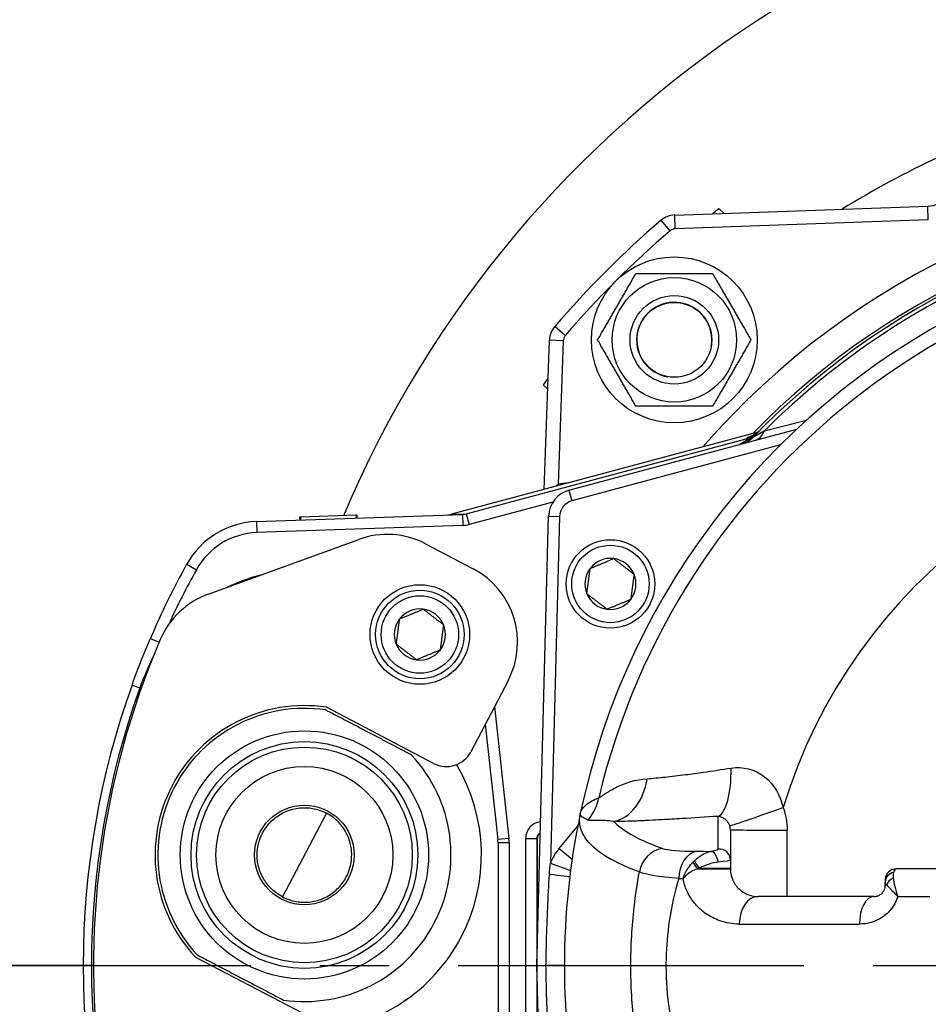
# Model space of a CAD drawing. Header units: millimetres. Extents: x 0 to 5940, y 0 to 4200.
# Tile 18 of 58: x 2065 to 2230, y 1067 to 1245. Entities that reach past the tile are written whole.
import ezdxf

# ---------------------------------------------------------------- set-up
doc = ezdxf.new("R2010")
doc.units = ezdxf.units.MM
doc.header["$LTSCALE"] = 50
doc.linetypes.add('MITTE', pattern=[2, 1.25, -0.25, 0.25, -0.25])
doc.linetypes.add('PHANTOM', pattern=[2.5, 1.25, -0.25, 0.25, -0.25, 0.25, -0.25])
doc.layers.get('DEFPOINTS').update_dxf_attribs({"linetype": 'CONTINUOUS'})
for name, color, linetype in [('01-LINIE-025', 1, 'CONTINUOUS'), ('02-LINIE-035', 2, 'CONTINUOUS'), ('05-ACHSE', 1, 'MITTE'), ('06-MASSE1', 1, 'CONTINUOUS')]:
    doc.layers.add(name, color=color, linetype=linetype)
doc.styles.add('ACA_NORM', font='ROMANS.SHX')
doc.dimstyles.new('1-10', dxfattribs={"dimscale": 10, "dimtxt": 2.5, "dimasz": 3.5, "dimexe": 1, "dimexo": 0, "dimgap": 1, "dimtad": 1, "dimdec": 0, "dimzin": 0, "dimtxsty": 'ACA_NORM', "dimcen": 0, "dimadec": 0, "dimazin": 0, "dimtfac": 2.4, "dimtdec": 0, "dimtmove": 0, "dimatfit": 3, "dimfxl": 1, "dimtolj": 1, "dimtzin": 0, "dimarcsym": 0})

# ---------------------------------------------------------------- blocks, each defined once
blk = doc.blocks.new('*D5')
at = {"layer": '06-MASSE1', "color": 0, "lineweight": -2}
for p, q in [((2296.83, 1276.66), (1806.33, 1276.66)), ((1816.33, 1241.66), (1816.33, 933.66)), ((2277.3, 898.66), (1806.33, 898.66))]:
    blk.add_line(p, q, dxfattribs=at)
at = {"layer": '06-MASSE1', "color": 0}
for points in [[(1810.5, 1241.66), (1822.16, 1241.66), (1816.33, 1276.66)], [(1810.5, 933.66), (1822.16, 933.66), (1816.33, 898.66)]]:
    blk.add_solid(points, dxfattribs=at)
at = {"layer": 'DEFPOINTS', "color": 0}
for p in [(2296.83, 1276.66), (1816.33, 898.66), (2277.3, 898.66)]:
    blk.add_point(p, dxfattribs=at)
at = {"layer": '06-MASSE1', "color": 0, "insert": (1793.83, 1087.66), "char_height": 25, "attachment_point": 5, "rotation": 90, "style": 'ACA_NORM'}
blk.add_mtext('\\A1;378', dxfattribs=at)
blk = doc.blocks.new('*D6')
at = {"layer": '06-MASSE1', "color": 0, "lineweight": -2}
for p, q in [((2296.83, 1276.66), (1906.79, 1276.66)), ((1916.79, 1241.66), (1916.79, 1108.66)), ((2078.83, 1073.66), (1906.79, 1073.66))]:
    blk.add_line(p, q, dxfattribs=at)
at = {"layer": '06-MASSE1', "color": 0}
for points in [[(1910.95, 1241.66), (1922.62, 1241.66), (1916.79, 1276.66)], [(1910.95, 1108.66), (1922.62, 1108.66), (1916.79, 1073.66)]]:
    blk.add_solid(points, dxfattribs=at)
at = {"layer": 'DEFPOINTS', "color": 0}
for p in [(2296.83, 1276.66), (1916.79, 1073.66), (2078.83, 1073.66)]:
    blk.add_point(p, dxfattribs=at)
at = {"layer": '06-MASSE1', "color": 0, "insert": (1894.29, 1175.16), "char_height": 25, "attachment_point": 5, "rotation": 90, "style": 'ACA_NORM'}
blk.add_mtext('\\A1;203', dxfattribs=at)

msp = doc.modelspace()

# ---------------------------------------------------------------- linework, layer by layer
at = {"layer": '01-LINIE-025', "linetype": 'PHANTOM'}
msp.add_circle((2357.84, 1073.66), 345, dxfattribs=at)
at = {"layer": '02-LINIE-035'}
for p, q in [((2183.77, 1209.37), (2229.53, 1210.97)), ((2229.62, 1208.47), (2229.53, 1210.97)), ((2183.86, 1206.88), (2183.77, 1209.37)), ((2192.63, 1209.68), (2191.81, 1210.5)), ((2182.93, 1206.52), (2181.3, 1208.41)), ((2229.62, 1208.47), (2183.86, 1206.88)), ((2163.97, 1187.56), (2162.08, 1189.19)), ((2160.17, 1159.75), (2161.12, 1186.72)), ((2163.61, 1186.63), (2161.12, 1186.72)), ((2163.61, 1186.63), (2162.71, 1160.68)), ((2159.99, 1178.68), (2160.81, 1177.86)), ((2198.77, 1170.09), (2143.4, 1155.25)), ((2198.77, 1170.09), (2143.41, 1155.25)), ((2164.66, 1159.62), (2205.84, 1170.66)), ((2198.38, 1169.65), (2198.38, 1169.65)), ((2198.83, 1170.11), (2198.83, 1170.11)), ((2198.83, 1170.1), (2198.83, 1170.1)), ((2146.08, 1155.35), (2196.68, 1168.91)), ((2196.68, 1168.91), (2196.75, 1168.67)), ((2202.88, 1167.79), (2165.18, 1157.69)), ((2164.52, 1160.91), (2164.54, 1160.92)), ((2164.52, 1160.91), (2164.52, 1160.91)), ((2162.71, 1160.68), (2162.76, 1160.44)), ((2164.66, 1159.62), (2165.18, 1157.69)), ((2161.74, 1157.47), (2146.59, 1153.41)), ((2108.15, 1153.94), (2145.39, 1155.24)), ((2108.15, 1153.94), (2108.22, 1151.94)), ((2116.13, 1154.72), (2115.96, 1154.72)), ((2115.96, 1154.72), (2115.98, 1154.22)), ((2126.16, 1155.07), (2116.13, 1154.72)), ((2116.13, 1154.72), (2116.15, 1154.22)), ((2126.29, 1155.08), (2126.16, 1155.07)), ((2126.16, 1155.07), (2126.18, 1154.57)), ((2126.29, 1155.08), (2126.31, 1154.58)), ((2143.4, 1155.25), (2143.4, 1155.25)), ((2143.41, 1155.25), (2146.08, 1155.35)), ((2145.39, 1155.24), (2145.46, 1153.24)), ((2146.08, 1155.35), (2146.59, 1153.41)), ((2158.83, 1073.66), (2160.96, 1154.92)), ((2160.96, 1154.92), (2162.96, 1154.87)), ((2162.96, 1154.87), (2161.32, 1092.18)), ((2145.46, 1153.24), (2108.22, 1151.94)), ((2099.44, 1140.81), (2126.66, 1150.72)), ((2138.74, 1149.91), (2147.32, 1145.42)), ((2095.55, 1146.21), (2097.3, 1145.24)), ((2088.98, 1132.79), (2090.57, 1132.12)), ((2153.65, 1125.17), (2146.93, 1112.33)), ((2085.67, 1124.38), (2087.08, 1123.87)), ((2087.08, 1123.87), (2087.33, 1123.78)), ((2140.18, 1110.22), (2120.8, 1120.36)), ((2151.2, 1120.48), (2153.79, 1096.64)), ((2149.53, 1117.3), (2151.8, 1096.43)), ((2120.8, 1101.23), (2112.87, 1086.08)), ((2162.87, 1094.85), (2166.08, 1098.68)), ((2166.08, 1098.68), (2166.19, 1098.59)), ((2153.79, 1096.64), (2151.8, 1096.43)), ((2156.83, 1050.66), (2156.83, 1096.66)), ((2156.83, 1096.66), (2158.83, 1096.66)), ((2158.91, 1096.58), (2158.83, 1096.66)), ((2158.83, 1096.66), (2158.83, 1050.66)), ((2193.83, 1098.22), (2193.83, 1092.73)), ((2151.83, 1095.89), (2151.83, 1051.43)), ((2151.83, 1095.89), (2153.83, 1095.89)), ((2153.83, 1095.89), (2153.83, 1051.43)), ((2158.91, 1096.58), (2158.91, 1076.66)), ((2162.87, 1094.85), (2165.23, 1092.87)), ((2161.32, 1092.18), (2164.95, 1090.84)), ((2188.18, 1091.3), (2193.83, 1091.3)), ((2193.83, 1092.73), (2193.83, 1091.3)), ((2193.83, 1091.3), (2193.83, 1091.16)), ((2187.86, 1091.16), (2193.83, 1091.16)), ((2234.53, 1091.16), (2223.83, 1091.16)), ((2221.83, 1089.16), (2221.83, 1088.77)), ((2221.83, 1088.16), (2221.83, 1088.77)), ((2222.1, 1088.16), (2221.83, 1088.16)), ((2219.83, 1086.16), (2198.83, 1086.16)), ((2224.11, 1086.16), (2229.89, 1086.16)), ((2188.93, 1083.4), (2188.93, 1083.4)), ((2190.26, 1082.51), (2190.26, 1082.51)), ((2191.52, 1081.91), (2191.52, 1081.91)), ((2195.45, 1081.16), (2217.18, 1081.16)), ((2097.14, 1075.18), (2116.52, 1065.04)), ((2160.96, 992.39), (2158.83, 1073.66)), ((2158.83, 1073.66), (2160.5, 1073.66)), ((2158.91, 1070.66), (2158.91, 1050.74))]:
    msp.add_line(p, q, dxfattribs=at)
for centre, radius in [((2183.7, 1186.79), 15), ((2183.7, 1186.79), 11.25), ((2183.7, 1186.79), 8), ((2183.7, 1186.79), 8), ((2183.7, 1186.79), 6.77), ((2172.15, 1142.66), 8), ((2172.15, 1142.66), 7), ((2137.7, 1133.52), 9), ((2137.7, 1133.52), 8), ((2137.7, 1133.52), 7), ((2116.83, 1093.66), 22.44), ((2116.83, 1093.66), 20.5), ((2116.83, 1093.66), 19.5), ((2116.83, 1093.66), 16), ((2116.83, 1093.66), 9)]:
    msp.add_circle(centre, radius, dxfattribs=at)
for centre, radius, start, end in [((2307.18, 1077.81), 198.88, 20.9631, 157.1657), ((2296.83, 1073.66), 143, 40.9811, 139.0189), ((2296.83, 1073.66), 138, 44.1915, 135.8085), ((2296.83, 1073.66), 137.5, 44.0768, 135.9232), ((2229.35, 1215.97), 5, 272, 295.3683), ((2183.91, 1205.38), 4, 92, 130.6068), ((2296.83, 1073.66), 172.5, 127.5053, 127.9856), ((2296.83, 1073.66), 136.85, 44.9689, 135.0311), ((2296.83, 1073.66), 177.5, 130.6068, 139.3932), ((2296.83, 1073.66), 175, 130.6068, 139.3932), ((2183.91, 1205.38), 1.5, 92, 130.6068), ((2296.83, 1073.66), 130.37, 13.4591, 166.5409), ((2296.83, 1073.66), 133, 115.2045, 168.0776), ((2183.7, 1186.79), 6.79, 350, 260), ((2165.11, 1186.58), 4, 139.3932, 178), ((2165.11, 1186.58), 1.5, 139.3932, 178), ((2296.83, 1073.66), 172.5, 142.0144, 142.4947), ((2296.83, 1073.66), 97.73, 17.0054, 162.9946), ((2194.46, 1172.78), 5, 285, 315.9232), ((2298.13, 1068.83), 142.5, 135.246, 135.3887), ((2164.87, 1150.92), 10, 92, 102.4775), ((2165.96, 1154.79), 5, 105, 178.5), ((2165.96, 1154.79), 3, 105, 178.5), ((2108.67, 1138.95), 15, 92, 151.0746), ((2108.67, 1138.95), 13, 92, 151.0746), ((2131.79, 1136.62), 15, 62.3657, 110), ((2172.15, 1142.66), 4.62, 82.6173, 142.6173), ((2172.15, 1142.66), 4.62, 22.6173, 82.6173), ((2226.83, 1073.66), 150, 151.0746, 156.7807), ((2226.83, 1073.66), 148, 151.0746, 155.3627), ((2140.36, 1132.13), 15, 332.3657, 62.3657), ((2172.15, 1142.66), 4.62, 142.6173, 202.6173), ((2116.72, 1113.22), 32, 104.2901, 115.7099), ((2172.15, 1142.66), 4.62, 322.6173, 22.6173), ((2104.57, 1126.72), 15, 110, 156.8569), ((2172.15, 1142.66), 4.62, 202.6173, 262.6173), ((2172.15, 1142.66), 4.62, 262.6173, 322.6173), ((2137.7, 1133.52), 4.62, 82.4483, 142.4483), ((2137.7, 1133.52), 4.62, 22.4483, 82.4483), ((2137.7, 1133.52), 4.62, 142.4483, 202.4483), ((2137.7, 1133.52), 4.62, 322.4483, 22.4483), ((2228.7, 1073.66), 150, 156.8569, 188.2712), ((2137.7, 1133.52), 4.62, 202.4483, 262.4483), ((2137.7, 1133.52), 4.62, 262.4483, 322.4483), ((2226.83, 1073.66), 150, 160.2372, 199.7628), ((2226.83, 1073.66), 148.5, 160.2372, 199.7628), ((2116.83, 1093.66), 27, 81.5538, 223.1775), ((2116.83, 1093.66), 26.5, 81.7357, 222.9956), ((2116.83, 1093.66), 26.5, 261.7357, 42.9956), ((2142.5, 1114.65), 5, 242.3657, 332.3657), ((2116.83, 1093.66), 32, 274.0161, 30.7153), ((2296.68, 1073.7), 119.84, 163.5139176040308, 163.5139478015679), ((2296.72, 1073.69), 117.89, 163.1017969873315, 163.1018459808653), ((2296.83, 1073.66), 133, 168.0776, 191.9224), ((2165.31, 1099.32), 1, 320, 348.9578), ((2296.86, 1073.65), 121.03, 167.4813687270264, 167.4814050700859), ((2146.83, 1095.89), 7, 0, 6.2142), ((2296.83, 1073.66), 124.09, 168.7629, 168.7633), ((2146.83, 1095.89), 5, 0, 6.2142), ((2169.76, 1089.07), 9, 140, 159.7831), ((2296.83, 1073.66), 120, 172.0027, 172.0031), ((2296.83, 1073.66), 118, 172.0812, 172.0825), ((2223.83, 1089.16), 2, 90, 180)]:
    msp.add_arc(centre, radius, start, end, dxfattribs=at)
for centre, major_axis, ratio, start_param, end_param in [((2195.95, 1172.79), (-3.83, -2.26), 0.876884, 1.264014, 1.8641), ((2195.64, 1173.99), (3.55, -3.52), 0.998651, 5.754706, 6.283185), ((2196.93, 1173.45), (1.29, -4.83), 0.661971, 0, 0.717845), ((2196.29, 1170.36), (1.44, -1.39), 0.685613, 5.561339, 6.020176), ((2142.63, 1158.15), (0.1, -3), 0.993293, 0, 0.228372), ((2145.28, 1158.24), (-3.05, -0.11), 0.984518, 1.570796, 1.799169), ((2145.28, 1158.24), (-5.03, -0.18), 0.993293, 1.570796, 1.799169), ((2190.61, 1110.53), (0.65, -9.98), 0.329595, 0.110942, 1.43247), ((2171.48, 1109.55), (0.12, -10), 0.748421, 0.158266, 1.350108), ((2160.45, 1106.3), (-3.69, 9.3), 0.979433, 3.654175, 4.109728), ((2203.12, 1102.32), (-9.42, -3.37), 0.015644, 0.035637, 1.591788), ((2159.83, 1096.66), (-2.12, 2.12), 0.999315, 5.604255, 7.068241), ((2166.3, 1099.13), (3.93, -0.77), 0.00001, 4.802556, 4.802676), ((2159.83, 1096.66), (-0.71, 0.71), 0.996585, 5.878388, 7.068241), ((2159.91, 1096.58), (-0.708, 0.708), 0.999315, 5.970044, 7.068241), ((2166.08, 1098.68), (3.06, -2.57), 0.00001, 5.006486, 5.006766), ((2203.83, 1098.22), (-10, 0), 0.006687, 0, 1.596108), ((1840.65, 1073.66), (0, -3635.31), 0.099977, 1.574235, 1.577535), ((2182.21, 1089.9), (1.69, 4.7), 0.974274, 0.4823, 1.77043), ((2188.25, 1089.38), (0.04, 5), 0.748861, 0.158387, 1.57641), ((2297.82, 1095.91), (147.76, 0.77), 0.01024, 3.871342, 3.897358), ((2190.5, 1092.33), (-0.35, 1.97), 0.552034, 4.623483, 6.157494), ((2191.83, 1092.73), (2, 0), 0.994463, 0, 1.673623), ((2189.54, 1089.75), (3.89, 4.25), 0.62067, 1.465079, 1.525895), ((2188.25, 1091.16), (-1.26, 1.56), 0.151736, 0.58377, 1.448885), ((2188.44, 1091.3), (-1.21, 1.59), 0.104378, 0.54896, 1.491613), ((2189.66, 1089.6), (-5.36, -2.14), 0.373031, 4.841227, 4.902101), ((2189.01, 1091.65), (2, 0), 0.004141, 1.568242, 1.568284), ((2160.83, 1090.15), (3.97, -0.48), 0.006873, 0, 1.498426), ((2223.83, 1088.77), (-2, 0), 0.898656, 4.95941, 6.283185), ((2296.82, 1091.41), (-149.99, -1.04), 0.012561, 0.724364, 0.732101), ((2223.99, 1088.16), (1.83, 0.8), 0.76049, 1.64075, 2.618451), ((2198.83, 1081.16), (0, 5), 0.675862, 0, 1.570796), ((2219.83, 1081.16), (0, 5), 0.531034, 0, 1.570796), ((2159.83, 1073.66), (4, 0), 0.00001, 6.275673, 7.686042), ((2159.83, 1073.66), (4, 0), 0.00001, 6.275298, 6.2753)]:
    msp.add_ellipse(centre, major_axis=major_axis, ratio=ratio, start_param=start_param, end_param=end_param, dxfattribs=at)
for points, knots in [([(2274.42, 1232.67), (2259.59, 1230.4), (2245.09, 1226.08), (2231.55, 1219.84), (2225.52, 1217.07), (2219.67, 1213.91), (2214.04, 1210.42)], [-9.4059, -9.4059, -9.4059, -9.4059, -4.876801, -4.876801, -4.876801, -2.859624, -2.859624, -2.859624, -2.859624]), ([(2196.75, 1168.67), (2197.14, 1168.86), (2197.51, 1169.08), (2197.87, 1169.33), (2198.06, 1169.46), (2198.25, 1169.6), (2198.43, 1169.75), (2198.61, 1169.9), (2198.78, 1170.05), (2198.94, 1170.22), (2198.95, 1170.22), (2198.95, 1170.23), (2198.95, 1170.23)], [0, 0, 0, 0, 0.481133, 0.481133, 0.481133, 0.737054, 0.737054, 0.737054, 0.994978, 0.994978, 0.994978, 1, 1, 1, 1]), ([(2197.55, 1169.38), (2197.55, 1169.38), (2197.55, 1169.38), (2197.58, 1169.39), (2197.6, 1169.4), (2197.68, 1169.43), (2197.74, 1169.46), (2197.87, 1169.52), (2197.94, 1169.55), (2198.1, 1169.63), (2198.19, 1169.69), (2198.43, 1169.84), (2198.58, 1169.94), (2198.88, 1170.18), (2199.04, 1170.32), (2199.19, 1170.47)], [0.4540761, 0.4540761, 0.4540761, 0.4540761, 0.4773194, 0.4773194, 0.5044739, 0.5044739, 0.5375505, 0.5375505, 0.5646187, 0.5646187, 0.598696, 0.598696, 0.6532467, 0.6532467, 0.7167742, 0.7167742, 0.7167742, 0.7167742]), ([(2198.05, 1169.3), (2198.05, 1169.3), (2198.08, 1169.32), (2198.14, 1169.35), (2198.22, 1169.4), (2198.37, 1169.48), (2198.54, 1169.57), (2198.63, 1169.62), (2198.73, 1169.68), (2198.84, 1169.73), (2199.19, 1169.93), (2199.6, 1170.15), (2200.01, 1170.37)], [0, 0, 0, 0, 0.155563, 0.155563, 0.155563, 0.407438, 0.407438, 0.407438, 0.542309, 0.542309, 0.542309, 1, 1, 1, 1]), ([(2162.31, 1160.32), (2162.37, 1160.39), (2162.44, 1160.46), (2162.51, 1160.53), (2162.58, 1160.58), (2162.64, 1160.64), (2162.71, 1160.68)], [0.94892857, 0.94892857, 0.94892857, 0.94892857, 0.97683477, 0.97683477, 0.97683477, 1, 1, 1, 1]), ([(2142.73, 1155.15), (2142.84, 1155.15), (2142.95, 1155.17), (2143.18, 1155.2), (2143.29, 1155.22), (2143.4, 1155.25)], [0, 0, 0, 0, 0.0342372, 0.0342372, 0.06803143, 0.06803143, 0.06803143, 0.06803143]), ([(2143.41, 1155.25), (2143.4, 1155.25), (2143.4, 1155.25), (2143.4, 1155.25), (2143.4, 1155.25), (2143.4, 1155.25)], [0, 0, 0, 0, 0.0004882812, 0.0004882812, 0.0007730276, 0.0007730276, 0.0007730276, 0.0007730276]), ([(2085.67, 1124.38), (2086.58, 1126.92), (2087.57, 1129.44), (2088.62, 1131.93), (2088.74, 1132.22), (2088.86, 1132.51), (2088.98, 1132.79)], [0, 0, 0, 0, 0.896485, 0.896485, 0.896485, 1, 1, 1, 1]), ([(2178.81, 1107.45), (2179.83, 1107.52), (2180.92, 1107.62), (2182.06, 1107.74), (2182.64, 1107.8), (2183.23, 1107.87), (2183.84, 1107.95), (2184.45, 1108.02), (2185.08, 1108.1), (2185.72, 1108.18), (2186.78, 1108.32), (2187.87, 1108.47), (2188.99, 1108.63), (2190.59, 1108.86), (2192.26, 1109.11), (2193.96, 1109.37)], [0, 0, 0, 0, 0.247747, 0.247747, 0.247747, 0.372352, 0.372352, 0.372352, 0.497319, 0.497319, 0.497319, 0.703638, 0.703638, 0.703638, 1, 1, 1, 1]), ([(2193.96, 1109.37), (2196.07, 1109.69), (2198.28, 1109.18), (2200.03, 1107.81), (2201.77, 1106.45), (2202.87, 1104.4), (2203.37, 1102.24)], [0, 0, 0, 0, 0.5, 0.5, 0.5, 1, 1, 1, 1]), ([(2170.04, 1104), (2170.35, 1104.16), (2170.8, 1104.47), (2171.35, 1104.82), (2171.62, 1105), (2171.92, 1105.18), (2172.24, 1105.37), (2172.58, 1105.57), (2172.94, 1105.77), (2173.33, 1105.96), (2174.83, 1106.69), (2176.66, 1107.3), (2178.81, 1107.45)], [0, 0, 0, 0, 0.248443, 0.248443, 0.248443, 0.371015, 0.371015, 0.371015, 0.499544, 0.499544, 0.499544, 1, 1, 1, 1]), ([(2166.7, 1101.13), (2166.8, 1101.6), (2167.07, 1102.06), (2167.5, 1102.49), (2167.95, 1102.94), (2168.58, 1103.35), (2169.39, 1103.72), (2169.59, 1103.82), (2169.81, 1103.91), (2170.04, 1104)], [0, 0, 0, 0, 0.4330124, 0.4330124, 0.4330124, 0.8836623, 0.8836623, 0.8836623, 1, 1, 1, 1]), ([(2112.87, 1086.08), (2112.47, 1086.29), (2112.06, 1086.55), (2111.04, 1087.32), (2110.45, 1087.92), (2109.53, 1089.15), (2109.12, 1089.87), (2108.55, 1091.4), (2108.37, 1092.2), (2108.25, 1093.71), (2108.29, 1094.54), (2108.61, 1096.15), (2108.9, 1096.94), (2109.62, 1098.31), (2110.1, 1098.99), (2111.24, 1100.18), (2111.9, 1100.68), (2113.21, 1101.44), (2113.97, 1101.75), (2115.55, 1102.15), (2116.38, 1102.23), (2117.91, 1102.17), (2118.74, 1102.03), (2119.96, 1101.63), (2120.4, 1101.44), (2120.8, 1101.23)], [5.831266, 5.831266, 5.831266, 5.831266, 5.975417, 5.975417, 6.208434, 6.208434, 6.437234, 6.437234, 6.666034, 6.666034, 6.897254, 6.897254, 7.128474, 7.128474, 7.359694, 7.359694, 7.590913, 7.590913, 7.819713, 7.819713, 8.048513, 8.048513, 8.281531, 8.281531, 8.425681, 8.425681, 8.425681, 8.425681]), ([(2112.87, 1086.08), (2113.27, 1085.87), (2113.71, 1085.68), (2114.93, 1085.28), (2115.75, 1085.14), (2117.29, 1085.09), (2118.11, 1085.16), (2119.7, 1085.56), (2120.45, 1085.88), (2121.76, 1086.63), (2122.42, 1087.14), (2123.57, 1088.32), (2124.05, 1089.01), (2124.76, 1090.37), (2125.05, 1091.16), (2125.38, 1092.78), (2125.42, 1093.61), (2125.29, 1095.11), (2125.12, 1095.92), (2124.54, 1097.44), (2124.14, 1098.17), (2123.22, 1099.4), (2122.63, 1099.99), (2121.61, 1100.77), (2121.2, 1101.02), (2120.8, 1101.23)], [1.409341, 1.409341, 1.409341, 1.409341, 1.553492, 1.553492, 1.786509, 1.786509, 2.015309, 2.015309, 2.244109, 2.244109, 2.475329, 2.475329, 2.706549, 2.706549, 2.937769, 2.937769, 3.168988, 3.168988, 3.397789, 3.397789, 3.626589, 3.626589, 3.859606, 3.859606, 4.003757, 4.003757, 4.003757, 4.003757]), ([(2177.38, 1090.59), (2174.62, 1091.6), (2172.37, 1092.68), (2170.66, 1093.84), (2169.1, 1094.9), (2167.99, 1096.02), (2167.32, 1097.21), (2167.02, 1097.73), (2166.82, 1098.26), (2166.7, 1098.8), (2166.53, 1099.56), (2166.53, 1100.33), (2166.7, 1101.13)], [0, 0, 0, 0, 0.349626, 0.349626, 0.349626, 0.668314, 0.668314, 0.668314, 0.80729, 0.80729, 0.80729, 1, 1, 1, 1]), ([(2191.63, 1100.64), (2189.36, 1100.49), (2187.18, 1100.35), (2185.08, 1100.23), (2183.85, 1100.16), (2182.65, 1100.09), (2181.48, 1100.03), (2180.69, 1099.98), (2179.91, 1099.94), (2179.17, 1099.91), (2179.13, 1099.91), (2179.09, 1099.9), (2179.06, 1099.9)], [0, 0, 0, 0, 0.5, 0.5, 0.5, 0.791988, 0.791988, 0.791988, 0.990248, 0.990248, 0.990248, 1, 1, 1, 1]), ([(2191.63, 1094.71), (2191.63, 1096.06), (2191.63, 1097.42), (2191.63, 1099.39), (2191.63, 1100.01), (2191.63, 1100.64)], [0, 0, 0, 0, 0.684934, 0.684934, 1, 1, 1, 1]), ([(2193.71, 1098.95), (2193.65, 1099.14), (2193.56, 1099.32), (2193.46, 1099.47), (2193.43, 1099.51), (2193.41, 1099.55), (2193.38, 1099.59), (2193.25, 1099.77), (2193.11, 1099.91), (2192.97, 1100.04), (2192.94, 1100.06), (2192.91, 1100.08), (2192.88, 1100.11), (2192.69, 1100.26), (2192.5, 1100.36), (2192.32, 1100.44), (2192.08, 1100.55), (2191.85, 1100.61), (2191.63, 1100.64)], [0, 0, 0, 0, 0.151994, 0.151994, 0.151994, 0.190307, 0.190307, 0.190307, 0.378776, 0.378776, 0.378776, 0.416394, 0.416394, 0.416394, 0.66801, 0.66801, 0.66801, 1, 1, 1, 1]), ([(2172.78, 1099.69), (2171.64, 1099.89), (2170.7, 1099.91), (2169.93, 1099.9), (2169.52, 1099.89), (2169.17, 1099.87), (2168.87, 1099.87), (2168.72, 1099.87), (2168.58, 1099.88), (2168.46, 1099.89), (2168.33, 1099.9), (2168.22, 1099.93), (2168.13, 1099.97)], [0, 0, 0, 0, 0.481674, 0.481674, 0.481674, 0.73493, 0.73493, 0.73493, 0.86684, 0.86684, 0.86684, 1, 1, 1, 1]), ([(2179.06, 1099.9), (2178.66, 1099.88), (2178.27, 1099.86), (2177.88, 1099.85), (2177.56, 1099.83), (2177.23, 1099.82), (2176.92, 1099.8), (2175.46, 1099.74), (2174.07, 1099.7), (2172.78, 1099.69)], [0, 0, 0, 0, 0.174828, 0.174828, 0.174828, 0.322261, 0.322261, 0.322261, 1, 1, 1, 1]), ([(2172.78, 1099.69), (2172.84, 1099.63), (2172.91, 1099.56), (2172.97, 1099.5), (2174.75, 1097.79), (2177.59, 1096.25), (2181.58, 1094.84)], [0, 0, 0, 0, 0.034797, 0.034797, 0.034797, 1, 1, 1, 1]), ([(2187.32, 1092.6), (2187.76, 1093.02), (2188.23, 1093.38), (2188.72, 1093.68), (2189.24, 1093.99), (2189.78, 1094.21), (2190.29, 1094.31)], [0, 0, 0, 0, 0.482021, 0.482021, 0.482021, 1, 1, 1, 1]), ([(2190.29, 1094.31), (2190.54, 1094.35), (2190.77, 1094.4), (2190.96, 1094.44), (2191.17, 1094.49), (2191.34, 1094.54), (2191.45, 1094.59), (2191.57, 1094.63), (2191.63, 1094.67), (2191.63, 1094.71)], [0, 0, 0, 0, 0.307405, 0.307405, 0.307405, 0.653773, 0.653773, 0.653773, 1, 1, 1, 1]), ([(2185.27, 1089.37), (2185.48, 1090.04), (2185.81, 1090.71), (2186.23, 1091.31), (2186.48, 1091.68), (2186.76, 1092.03), (2187.07, 1092.35)], [0.0000677, 0.0000677, 0.0000677, 0.0000677, 0.6226663, 0.6226663, 0.6226663, 1, 1, 1, 1]), ([(2191.62, 1092.35), (2191.07, 1092.29), (2190.48, 1092.16), (2189.87, 1091.96), (2189.3, 1091.78), (2188.73, 1091.56), (2188.18, 1091.3)], [0, 0, 0, 0, 0.517352, 0.517352, 0.517352, 1, 1, 1, 1]), ([(2160.5, 1073.66), (2160.53, 1075.16), (2160.56, 1076.66), (2160.6, 1078.16), (2160.72, 1082.16), (2160.89, 1086.15), (2161.12, 1090.14)], [0, 0, 0, 0, 0.272863, 0.272863, 0.272863, 1, 1, 1, 1]), ([(2177.38, 1056.73), (2177, 1058.78), (2176.69, 1060.87), (2176.45, 1062.98), (2176.05, 1066.51), (2175.84, 1070.03), (2175.84, 1073.6), (2175.84, 1073.62), (2175.84, 1073.63), (2175.84, 1073.65), (2175.84, 1077.21), (2176.04, 1080.73), (2176.44, 1084.24), (2176.68, 1086.38), (2177, 1088.5), (2177.38, 1090.59)], [0.0000004, 0.0000004, 0.0000004, 0.0000004, 0.1862605, 0.1862605, 0.1862605, 0.4985428, 0.4985428, 0.4985428, 0.5, 0.5, 0.5, 0.8111526, 0.8111526, 0.8111526, 0.9999997, 0.9999997, 0.9999997, 0.9999997]), ([(2187.86, 1091.16), (2187.47, 1091.01), (2187.08, 1090.83), (2186.74, 1090.62), (2186.41, 1090.43), (2186.11, 1090.21), (2185.85, 1089.97), (2185.74, 1089.87), (2185.63, 1089.77), (2185.53, 1089.67), (2185.48, 1089.62), (2185.44, 1089.57), (2185.39, 1089.52), (2185.37, 1089.49), (2185.35, 1089.47), (2185.33, 1089.44), (2185.32, 1089.43), (2185.31, 1089.42), (2185.3, 1089.41), (2185.3, 1089.4), (2185.29, 1089.4), (2185.29, 1089.39), (2185.29, 1089.39), (2185.28, 1089.39), (2185.28, 1089.38), (2185.28, 1089.38), (2185.28, 1089.38), (2185.27, 1089.37)], [0, 0, 0, 0, 0.372379, 0.372379, 0.372379, 0.720983, 0.720983, 0.720983, 0.867591, 0.867591, 0.867591, 0.935969, 0.935969, 0.935969, 0.968822, 0.968822, 0.968822, 0.98477, 0.98477, 0.98477, 0.992543, 0.992543, 0.992543, 0.995838, 0.995838, 0.995838, 1, 1, 1, 1]), ([(2193.83, 1091.16), (2193.83, 1090.74), (2193.89, 1090.34), (2193.97, 1089.98), (2194, 1089.86), (2194.04, 1089.74), (2194.07, 1089.63), (2194.15, 1089.37), (2194.25, 1089.14), (2194.36, 1088.93), (2194.43, 1088.78), (2194.5, 1088.65), (2194.58, 1088.52), (2194.69, 1088.36), (2194.8, 1088.2), (2194.91, 1088.06), (2195.12, 1087.79), (2195.35, 1087.56), (2195.58, 1087.36), (2195.67, 1087.28), (2195.76, 1087.21), (2195.86, 1087.14), (2196.26, 1086.84), (2196.69, 1086.62), (2197.13, 1086.46), (2197.68, 1086.26), (2198.24, 1086.16), (2198.83, 1086.16)], [0, 0, 0, 0, 0.093319, 0.093319, 0.093319, 0.125, 0.125, 0.125, 0.199077, 0.199077, 0.199077, 0.25, 0.25, 0.25, 0.318714, 0.318714, 0.318714, 0.447998, 0.447998, 0.447998, 0.5, 0.5, 0.5, 0.720762, 0.720762, 0.720762, 1, 1, 1, 1]), ([(2184.5, 1089.38), (2183.77, 1086.91), (2183.19, 1084.33), (2182.79, 1081.68), (2182.46, 1079.46), (2182.26, 1077.23), (2182.21, 1074.96), (2182.2, 1074.51), (2182.19, 1074.07), (2182.19, 1073.63), (2182.19, 1073.62), (2182.19, 1073.62), (2182.19, 1073.61), (2182.19, 1070.89), (2182.4, 1068.21), (2182.8, 1065.56), (2183.2, 1062.93), (2183.78, 1060.38), (2184.5, 1057.93)], [0, 0, 0, 0, 0.250151, 0.250151, 0.250151, 0.459302, 0.459302, 0.459302, 0.5, 0.5, 0.5, 0.500476, 0.500476, 0.500476, 0.751079, 0.751079, 0.751079, 1, 1, 1, 1]), ([(2195.45, 1081.16), (2194.24, 1081.16), (2193.06, 1081.36), (2191.92, 1081.76), (2191.02, 1082.08), (2190.14, 1082.52), (2189.32, 1083.1), (2189.12, 1083.25), (2188.92, 1083.4), (2188.72, 1083.57), (2188.23, 1083.97), (2187.76, 1084.43), (2187.34, 1084.96), (2187.16, 1085.17), (2186.99, 1085.4), (2186.83, 1085.63), (2186.6, 1085.97), (2186.39, 1086.32), (2186.19, 1086.7), (2185.86, 1087.34), (2185.59, 1088.04), (2185.4, 1088.8), (2185.35, 1088.99), (2185.31, 1089.18), (2185.27, 1089.37)], [0, 0, 0, 0, 0.278174, 0.278174, 0.278174, 0.5, 0.5, 0.5, 0.555741, 0.555741, 0.555741, 0.693534, 0.693534, 0.693534, 0.75, 0.75, 0.75, 0.830443, 0.830443, 0.830443, 0.96621, 0.96621, 0.96621, 1, 1, 1, 1]), ([(2219.83, 1086.16), (2220.06, 1086.16), (2220.29, 1086.2), (2220.53, 1086.28), (2220.71, 1086.35), (2220.9, 1086.45), (2221.08, 1086.59), (2221.12, 1086.62), (2221.15, 1086.65), (2221.19, 1086.69), (2221.29, 1086.78), (2221.39, 1086.89), (2221.48, 1087.03), (2221.58, 1087.17), (2221.67, 1087.34), (2221.74, 1087.56), (2221.77, 1087.64), (2221.79, 1087.73), (2221.8, 1087.83), (2221.82, 1087.93), (2221.83, 1088.05), (2221.83, 1088.16)], [0, 0, 0, 0, 0.307765, 0.307765, 0.307765, 0.54959, 0.54959, 0.54959, 0.59907, 0.59907, 0.59907, 0.73613, 0.73613, 0.73613, 0.881759, 0.881759, 0.881759, 0.93819, 0.93819, 0.93819, 1, 1, 1, 1]), ([(2224.11, 1086.16), (2223.72, 1084.91), (2222.99, 1083.82), (2222.09, 1083.01), (2221.84, 1082.79), (2221.58, 1082.59), (2221.31, 1082.41), (2220.05, 1081.57), (2218.61, 1081.16), (2217.18, 1081.16)], [0, 0, 0, 0, 0.392187, 0.392187, 0.392187, 0.5, 0.5, 0.5, 1, 1, 1, 1]), ([(2161.12, 1057.17), (2160.89, 1061.16), (2160.72, 1065.16), (2160.6, 1069.16), (2160.56, 1070.66), (2160.53, 1072.16), (2160.5, 1073.66)], [0, 0, 0, 0, 0.727137, 0.727137, 0.727137, 1, 1, 1, 1])]:
    msp.add_open_spline(points, degree=3, knots=knots, dxfattribs=at)
for points, weights in [([(2169.84, 1186.79), (2173.3, 1192.79), (2176.77, 1198.79)], [1, 1.15470053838, 1]), ([(2176.77, 1198.79), (2183.7, 1198.79), (2190.62, 1198.79)], [1, 1.15470053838, 1]), ([(2190.62, 1198.79), (2194.09, 1192.79), (2197.55, 1186.79)], [1, 1.15470053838, 1]), ([(2176.77, 1174.79), (2173.3, 1180.79), (2169.84, 1186.79)], [1, 1.15470053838, 1]), ([(2197.55, 1186.79), (2194.09, 1180.79), (2190.62, 1174.79)], [1, 1.15470053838, 1]), ([(2190.62, 1174.79), (2183.7, 1174.79), (2176.77, 1174.79)], [1, 1.15470053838, 1]), ([(2168.48, 1145.46), (2170.61, 1146.35), (2172.75, 1147.24)], [1.21650635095, 1.40470053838, 1.21650635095]), ([(2172.75, 1147.24), (2174.58, 1145.84), (2176.42, 1144.43)], [1.21650635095, 1.40470053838, 1.21650635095]), ([(2167.89, 1140.88), (2168.19, 1143.17), (2168.48, 1145.46)], [1.21650635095, 1.40470053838, 1.21650635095]), ([(2176.42, 1144.43), (2176.12, 1142.14), (2175.82, 1139.85)], [1.21650635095, 1.40470053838, 1.21650635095]), ([(2171.56, 1138.08), (2169.72, 1139.48), (2167.89, 1140.88)], [1.21650635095, 1.40470053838, 1.21650635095]), ([(2175.82, 1139.85), (2173.69, 1138.96), (2171.56, 1138.08)], [1.21650635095, 1.40470053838, 1.21650635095]), ([(2134.04, 1136.34), (2136.18, 1137.22), (2138.31, 1138.1)], [1.21650635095, 1.40470053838, 1.21650635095]), ([(2138.31, 1138.1), (2140.14, 1136.69), (2141.97, 1135.29)], [1.21650635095, 1.40470053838, 1.21650635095]), ([(2133.44, 1131.76), (2133.74, 1134.05), (2134.04, 1136.34)], [1.21650635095, 1.40470053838, 1.21650635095]), ([(2141.97, 1135.29), (2141.67, 1133), (2141.37, 1130.71)], [1.21650635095, 1.40470053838, 1.21650635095]), ([(2137.1, 1128.94), (2135.27, 1130.35), (2133.44, 1131.76)], [1.21650635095, 1.40470053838, 1.21650635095]), ([(2141.37, 1130.71), (2139.23, 1129.83), (2137.1, 1128.94)], [1.21650635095, 1.40470053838, 1.21650635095]), ([(2136.21, 1111.73), (2128.43, 1115.81), (2120.64, 1119.88)], [1.09087378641, 1.15632621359, 1.09087378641]), ([(2097.45, 1075.59), (2105.24, 1071.51), (2113.02, 1067.43)], [1.09087378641, 1.15632621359, 1.09087378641])]:
    msp.add_rational_spline(points, weights, degree=2, dxfattribs=at)
for points in [[(2200.01, 1170.37), (2202.5, 1171), (2205.04, 1171.65), (2207.62, 1172.3)], [(2195.49, 1167.89), (2195.93, 1168.16), (2196.35, 1168.42), (2196.75, 1168.67)], [(2196.93, 1169.16), (2196.97, 1169.19), (2197.25, 1169.29), (2197.68, 1169.43)], [(2089.48, 1129.49), (2088.57, 1127.67), (2087.77, 1125.79), (2087.08, 1123.87)], [(2203.37, 1102.24), (2203.85, 1100.92), (2204.08, 1099.56), (2204.09, 1098.15)], [(2168.13, 1099.97), (2167.11, 1100.39), (2166.62, 1100.76), (2166.7, 1101.13)], [(2193.83, 1098.22), (2193.83, 1098.47), (2193.79, 1098.71), (2193.71, 1098.95)], [(2181.58, 1094.84), (2182.55, 1094.5), (2184.69, 1094.34), (2187.69, 1094.32)], [(2161.12, 1090.14), (2161.16, 1090.82), (2161.22, 1091.5), (2161.32, 1092.18)], [(2193.83, 1092.73), (2193.83, 1092.64), (2192.99, 1092.49), (2191.62, 1092.35)], [(2184.5, 1089.38), (2180.97, 1089.68), (2178.49, 1090.06), (2177.38, 1090.59)], [(2223.34, 1090.51), (2223.25, 1090.24), (2223.22, 1089.89), (2223.26, 1089.49)], [(2223.83, 1091.16), (2223.66, 1091.16), (2223.49, 1090.94), (2223.34, 1090.51)], [(2222.1, 1088.16), (2221.93, 1088.4), (2221.83, 1088.6), (2221.83, 1088.77)], [(2224.11, 1086.16), (2223.27, 1087.03), (2222.51, 1087.78), (2222.1, 1088.16)], [(2223.26, 1089.49), (2223.34, 1088.58), (2223.65, 1087.38), (2224.12, 1086.16)]]:
    msp.add_open_spline(points, degree=3, dxfattribs=at)
at = {"layer": '05-ACHSE'}
msp.add_line((2044.63, 1073.66), (3867.79, 1073.66), dxfattribs=at)

# ---------------------------------------------------------------- dimensions: what is measured, and where the dimension line sits
at = {"layer": '06-MASSE1'}
for base, p2, picture, middle in [((1816.33, 898.66), (2277.3, 898.66), '*D5', (1793.83, 1087.66)), ((1916.79, 1073.66), (2078.83, 1073.66), '*D6', (1894.29, 1175.16))]:
    dim = msp.add_linear_dim(base=base, p1=(2296.83, 1276.66), p2=p2, angle=90, dimstyle='1-10', dxfattribs=at)
    dim.commit()
    dim.dimension.update_dxf_attribs({"geometry": picture, "text_midpoint": middle})

doc.saveas('drawing.dxf')
